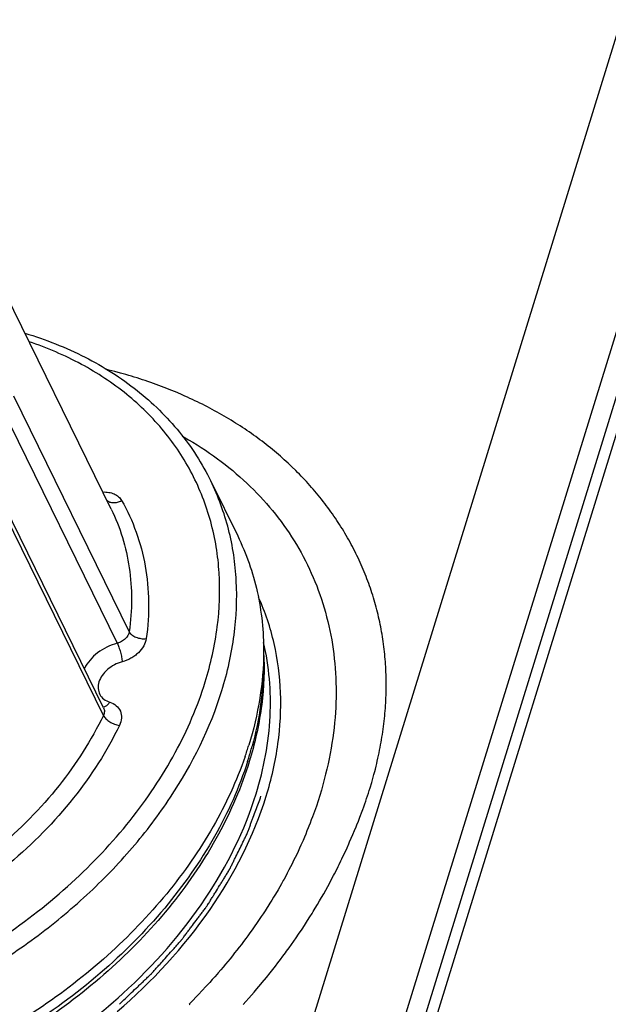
# Model space of a CAD drawing. Header units: inches. Extents: x 749 to 1245, y 24 to 374.
# Tile 134 of 145: x 1169 to 1178, y 151 to 165. Entities that reach past the tile are written whole.
import ezdxf

# ---------------------------------------------------------------- set-up
doc = ezdxf.new("R2010")
doc.units = ezdxf.units.IN
doc.header["$LTSCALE"] = 5
doc.header["$MEASUREMENT"] = 0
doc.layers.add('AM_0', color=7, linetype='CONTINUOUS', lineweight=30)

msp = doc.modelspace()

# ---------------------------------------------------------------- linework, layer by layer
at = {"layer": 'AM_0', "color": 7, "linetype": 'Continuous'}
for p, q in [((1185.013, 182.381), (1169.424, 131.934)), ((1169.98, 135.224), (1183.536, 179.091)), ((1170.273, 135.224), (1183.829, 179.091)), ((1170.393, 158.047), (1168.687, 161.524)), ((1170.361, 160.095), (1170.331, 160.103)), ((1170.445, 160.074), (1170.361, 160.095)), ((1170.529, 160.051), (1170.445, 160.074)), ((1170.57, 160.04), (1170.529, 160.051)), ((1170.611, 160.028), (1170.57, 160.04)), ((1170.652, 160.016), (1170.611, 160.028)), ((1170.693, 160.004), (1170.652, 160.016)), ((1170.734, 159.991), (1170.693, 160.004)), ((1170.775, 159.979), (1170.734, 159.991)), ((1170.815, 159.966), (1170.775, 159.979)), ((1170.856, 159.953), (1170.815, 159.966)), ((1170.896, 159.939), (1170.856, 159.953)), ((1170.936, 159.926), (1170.896, 159.939)), ((1170.976, 159.912), (1170.936, 159.926)), ((1171.015, 159.898), (1170.976, 159.912)), ((1171.055, 159.884), (1171.015, 159.898)), ((1171.095, 159.869), (1171.055, 159.884)), ((1171.134, 159.854), (1171.095, 159.869)), ((1171.173, 159.84), (1171.134, 159.854)), ((1171.212, 159.824), (1171.173, 159.84)), ((1168.953, 159.717), (1170.659, 156.241)), ((1171.25, 159.809), (1171.212, 159.824)), ((1171.289, 159.793), (1171.25, 159.809)), ((1171.327, 159.778), (1171.289, 159.793)), ((1171.366, 159.762), (1171.327, 159.778)), ((1171.442, 159.729), (1171.366, 159.762)), ((1171.479, 159.712), (1171.442, 159.729)), ((1171.517, 159.695), (1171.479, 159.712)), ((1171.554, 159.678), (1171.517, 159.695)), ((1168.777, 159.546), (1170.483, 156.07)), ((1171.591, 159.661), (1171.554, 159.678)), ((1171.628, 159.643), (1171.591, 159.661)), ((1171.665, 159.626), (1171.628, 159.643)), ((1171.702, 159.608), (1171.665, 159.626)), ((1171.738, 159.59), (1171.702, 159.608)), ((1171.774, 159.571), (1171.738, 159.59)), ((1171.811, 159.553), (1171.774, 159.571)), ((1171.846, 159.534), (1171.811, 159.553)), ((1171.882, 159.515), (1171.846, 159.534)), ((1171.918, 159.496), (1171.882, 159.515)), ((1171.953, 159.476), (1171.918, 159.496)), ((1171.988, 159.457), (1171.953, 159.476)), ((1172.023, 159.437), (1171.988, 159.457)), ((1172.058, 159.417), (1172.023, 159.437)), ((1172.127, 159.376), (1172.058, 159.417)), ((1172.161, 159.355), (1172.127, 159.376)), ((1172.195, 159.334), (1172.161, 159.355)), ((1172.228, 159.313), (1172.195, 159.334)), ((1172.262, 159.292), (1172.228, 159.313)), ((1172.295, 159.271), (1172.262, 159.292)), ((1172.328, 159.249), (1172.295, 159.271)), ((1171.446, 159.119), (1171.469, 159.106)), ((1172.361, 159.227), (1172.328, 159.249)), ((1172.394, 159.205), (1172.361, 159.227)), ((1172.426, 159.183), (1172.394, 159.205)), ((1172.459, 159.16), (1172.426, 159.183)), ((1172.491, 159.137), (1172.459, 159.16)), ((1172.523, 159.114), (1172.491, 159.137)), ((1172.554, 159.091), (1172.523, 159.114)), ((1171.469, 159.106), (1171.533, 159.069)), ((1171.533, 159.069), (1171.597, 159.031)), ((1171.597, 159.031), (1171.659, 158.993)), ((1171.659, 158.993), (1171.721, 158.954)), ((1172.586, 159.068), (1172.554, 159.091)), ((1172.617, 159.045), (1172.586, 159.068)), ((1172.648, 159.021), (1172.617, 159.045)), ((1172.679, 158.997), (1172.648, 159.021)), ((1172.709, 158.973), (1172.679, 158.997)), ((1172.739, 158.949), (1172.709, 158.973)), ((1171.721, 158.954), (1171.782, 158.914)), ((1171.782, 158.914), (1171.842, 158.873)), ((1171.842, 158.873), (1171.901, 158.832)), ((1171.901, 158.832), (1171.959, 158.789)), ((1172.769, 158.924), (1172.739, 158.949)), ((1172.799, 158.899), (1172.769, 158.924)), ((1172.829, 158.875), (1172.799, 158.899)), ((1172.858, 158.85), (1172.829, 158.875)), ((1172.888, 158.824), (1172.858, 158.85)), ((1172.917, 158.799), (1172.888, 158.824)), ((1171.959, 158.789), (1172.016, 158.747)), ((1172.016, 158.747), (1172.073, 158.703)), ((1172.073, 158.703), (1172.129, 158.659)), ((1172.945, 158.773), (1172.917, 158.799)), ((1172.974, 158.747), (1172.945, 158.773)), ((1173.002, 158.721), (1172.974, 158.747)), ((1173.03, 158.695), (1173.002, 158.721)), ((1173.058, 158.669), (1173.03, 158.695)), ((1170.282, 155.118), (1168.576, 158.595)), ((1172.129, 158.659), (1172.184, 158.614)), ((1172.184, 158.614), (1172.237, 158.568)), ((1172.237, 158.568), (1172.29, 158.522)), ((1173.113, 158.615), (1173.058, 158.669)), ((1173.14, 158.588), (1173.113, 158.615)), ((1173.167, 158.561), (1173.14, 158.588)), ((1173.193, 158.534), (1173.167, 158.561)), ((1173.22, 158.507), (1173.193, 158.534)), ((1170.278, 155.008), (1168.572, 158.484)), ((1171.861, 158.459), (1172.258, 157.651)), ((1172.29, 158.522), (1172.343, 158.475)), ((1172.343, 158.475), (1172.394, 158.427)), ((1172.394, 158.427), (1172.444, 158.379)), ((1173.246, 158.479), (1173.22, 158.507)), ((1173.271, 158.451), (1173.246, 158.479)), ((1173.297, 158.423), (1173.271, 158.451)), ((1173.322, 158.395), (1173.297, 158.423)), ((1173.347, 158.366), (1173.322, 158.395)), ((1172.444, 158.379), (1172.494, 158.33)), ((1172.494, 158.33), (1172.542, 158.281)), ((1172.542, 158.281), (1172.59, 158.231)), ((1173.372, 158.338), (1173.347, 158.366)), ((1173.397, 158.309), (1173.372, 158.338)), ((1173.421, 158.28), (1173.397, 158.309)), ((1173.445, 158.251), (1173.421, 158.28)), ((1173.469, 158.221), (1173.445, 158.251)), ((1172.59, 158.231), (1172.637, 158.18)), ((1172.637, 158.18), (1172.682, 158.128)), ((1172.682, 158.128), (1172.727, 158.076)), ((1173.493, 158.191), (1173.469, 158.221)), ((1173.517, 158.161), (1173.493, 158.191)), ((1173.541, 158.13), (1173.517, 158.161)), ((1173.564, 158.099), (1173.541, 158.13)), ((1173.587, 158.069), (1173.564, 158.099)), ((1172.727, 158.076), (1172.771, 158.024)), ((1172.771, 158.024), (1172.814, 157.97)), ((1172.814, 157.97), (1172.856, 157.916)), ((1173.61, 158.038), (1173.587, 158.069)), ((1173.632, 158.007), (1173.61, 158.038)), ((1173.654, 157.976), (1173.632, 158.007)), ((1173.676, 157.944), (1173.654, 157.976)), ((1172.856, 157.916), (1172.897, 157.862)), ((1172.897, 157.862), (1172.937, 157.807)), ((1172.937, 157.807), (1172.976, 157.751)), ((1173.697, 157.913), (1173.676, 157.944)), ((1173.719, 157.881), (1173.697, 157.913)), ((1173.739, 157.85), (1173.719, 157.881)), ((1173.76, 157.818), (1173.739, 157.85)), ((1173.78, 157.786), (1173.76, 157.818)), ((1172.976, 157.751), (1173.015, 157.695)), ((1173.015, 157.695), (1173.052, 157.638)), ((1173.8, 157.754), (1173.78, 157.786)), ((1173.82, 157.722), (1173.8, 157.754)), ((1173.839, 157.69), (1173.82, 157.722)), ((1173.858, 157.657), (1173.839, 157.69)), ((1173.052, 157.638), (1173.088, 157.581)), ((1173.088, 157.581), (1173.123, 157.523)), ((1173.123, 157.523), (1173.158, 157.464)), ((1173.877, 157.625), (1173.858, 157.657)), ((1173.896, 157.592), (1173.877, 157.625)), ((1173.914, 157.559), (1173.896, 157.592)), ((1173.932, 157.527), (1173.914, 157.559)), ((1173.949, 157.494), (1173.932, 157.527)), ((1173.158, 157.464), (1173.191, 157.405)), ((1173.191, 157.405), (1173.224, 157.346)), ((1173.966, 157.46), (1173.949, 157.494)), ((1173.983, 157.427), (1173.966, 157.46)), ((1174, 157.394), (1173.983, 157.427)), ((1174.016, 157.361), (1174, 157.394)), ((1173.224, 157.346), (1173.255, 157.286)), ((1173.255, 157.286), (1173.285, 157.225)), ((1173.285, 157.225), (1173.314, 157.164)), ((1174.032, 157.327), (1174.016, 157.361)), ((1174.048, 157.294), (1174.032, 157.327)), ((1174.064, 157.26), (1174.048, 157.294)), ((1174.079, 157.226), (1174.064, 157.26)), ((1174.094, 157.192), (1174.079, 157.226)), ((1173.314, 157.164), (1173.343, 157.102)), ((1173.343, 157.102), (1173.37, 157.04)), ((1174.108, 157.158), (1174.094, 157.192)), ((1174.122, 157.124), (1174.108, 157.158)), ((1174.136, 157.09), (1174.122, 157.124)), ((1174.15, 157.055), (1174.136, 157.09)), ((1173.37, 157.04), (1173.396, 156.978)), ((1173.396, 156.978), (1173.422, 156.914)), ((1174.163, 157.021), (1174.15, 157.055)), ((1174.176, 156.986), (1174.163, 157.021)), ((1174.189, 156.952), (1174.176, 156.986)), ((1174.201, 156.917), (1174.189, 156.952)), ((1173.422, 156.914), (1173.446, 156.851)), ((1173.446, 156.851), (1173.469, 156.787)), ((1174.213, 156.882), (1174.201, 156.917)), ((1174.225, 156.847), (1174.213, 156.882)), ((1174.237, 156.812), (1174.225, 156.847)), ((1174.248, 156.777), (1174.237, 156.812)), ((1173.469, 156.787), (1173.491, 156.722)), ((1173.491, 156.722), (1173.512, 156.657)), ((1173.512, 156.657), (1173.532, 156.592)), ((1174.259, 156.742), (1174.248, 156.777)), ((1174.269, 156.707), (1174.259, 156.742)), ((1174.28, 156.671), (1174.269, 156.707)), ((1174.29, 156.636), (1174.28, 156.671)), ((1173.532, 156.592), (1173.551, 156.526)), ((1173.551, 156.526), (1173.569, 156.46)), ((1174.299, 156.6), (1174.29, 156.636)), ((1174.309, 156.565), (1174.299, 156.6)), ((1174.318, 156.529), (1174.309, 156.565)), ((1174.326, 156.493), (1174.318, 156.529)), ((1173.569, 156.46), (1173.586, 156.393)), ((1173.586, 156.393), (1173.602, 156.326)), ((1174.335, 156.457), (1174.326, 156.493)), ((1174.343, 156.421), (1174.335, 156.457)), ((1174.351, 156.385), (1174.343, 156.421)), ((1174.358, 156.349), (1174.351, 156.385)), ((1173.602, 156.326), (1173.617, 156.258)), ((1173.617, 156.258), (1173.63, 156.19)), ((1174.365, 156.313), (1174.358, 156.349)), ((1174.372, 156.277), (1174.365, 156.313)), ((1174.379, 156.24), (1174.372, 156.277)), ((1174.385, 156.204), (1174.379, 156.24)), ((1173.63, 156.19), (1173.643, 156.121)), ((1173.643, 156.121), (1173.654, 156.052)), ((1174.391, 156.167), (1174.385, 156.204)), ((1174.397, 156.13), (1174.391, 156.167)), ((1174.402, 156.094), (1174.397, 156.13)), ((1174.407, 156.057), (1174.402, 156.094)), ((1173.654, 156.052), (1173.665, 155.983)), ((1173.665, 155.983), (1173.674, 155.913)), ((1174.412, 156.02), (1174.407, 156.057)), ((1174.417, 155.983), (1174.412, 156.02)), ((1174.421, 155.946), (1174.417, 155.983)), ((1174.424, 155.909), (1174.421, 155.946)), ((1173.674, 155.913), (1173.682, 155.843)), ((1173.682, 155.843), (1173.689, 155.773)), ((1174.428, 155.872), (1174.424, 155.909)), ((1174.431, 155.835), (1174.428, 155.872)), ((1174.434, 155.797), (1174.431, 155.835)), ((1174.437, 155.76), (1174.434, 155.797)), ((1173.689, 155.773), (1173.695, 155.702)), ((1173.695, 155.702), (1173.7, 155.631)), ((1173.7, 155.631), (1173.704, 155.559)), ((1174.439, 155.723), (1174.437, 155.76)), ((1174.441, 155.685), (1174.439, 155.723)), ((1174.443, 155.647), (1174.441, 155.685)), ((1174.444, 155.61), (1174.443, 155.647)), ((1173.704, 155.559), (1173.706, 155.487)), ((1173.706, 155.487), (1173.707, 155.415)), ((1174.445, 155.572), (1174.444, 155.61)), ((1174.446, 155.534), (1174.445, 155.572)), ((1174.446, 155.496), (1174.446, 155.534)), ((1174.446, 155.459), (1174.446, 155.496)), ((1173.707, 155.415), (1173.708, 155.342)), ((1173.708, 155.342), (1173.707, 155.27)), ((1174.444, 155.306), (1174.445, 155.345)), ((1174.445, 155.345), (1174.446, 155.383)), ((1174.446, 155.421), (1174.446, 155.459)), ((1174.446, 155.383), (1174.446, 155.421)), ((1173.705, 155.196), (1173.702, 155.123)), ((1173.707, 155.27), (1173.705, 155.196)), ((1174.439, 155.192), (1174.441, 155.23)), ((1174.441, 155.23), (1174.443, 155.268)), ((1174.443, 155.268), (1174.444, 155.306)), ((1173.698, 155.049), (1173.692, 154.975)), ((1173.702, 155.123), (1173.698, 155.049)), ((1174.428, 155.038), (1174.431, 155.076)), ((1174.431, 155.076), (1174.434, 155.115)), ((1174.434, 155.115), (1174.436, 155.153)), ((1174.436, 155.153), (1174.439, 155.192)), ((1173.692, 154.975), (1173.685, 154.9)), ((1174.411, 154.883), (1174.416, 154.922)), ((1174.416, 154.922), (1174.42, 154.961)), ((1174.42, 154.961), (1174.424, 154.999)), ((1174.424, 154.999), (1174.428, 155.038)), ((1173.678, 154.825), (1173.669, 154.75)), ((1173.685, 154.9), (1173.678, 154.825)), ((1174.39, 154.728), (1174.396, 154.767)), ((1174.396, 154.767), (1174.401, 154.806)), ((1174.401, 154.806), (1174.407, 154.844)), ((1174.407, 154.844), (1174.411, 154.883)), ((1173.658, 154.675), (1173.647, 154.599)), ((1173.669, 154.75), (1173.658, 154.675)), ((1174.371, 154.611), (1174.378, 154.65)), ((1174.378, 154.65), (1174.384, 154.689)), ((1174.384, 154.689), (1174.39, 154.728)), ((1173.635, 154.523), (1173.621, 154.447)), ((1173.647, 154.599), (1173.635, 154.523)), ((1174.341, 154.454), (1174.349, 154.494)), ((1174.349, 154.494), (1174.357, 154.533)), ((1174.357, 154.533), (1174.364, 154.572)), ((1174.364, 154.572), (1174.371, 154.611)), ((1173.606, 154.37), (1173.59, 154.294)), ((1173.621, 154.447), (1173.606, 154.37)), ((1174.306, 154.297), (1174.315, 154.336)), ((1174.315, 154.336), (1174.324, 154.376)), ((1174.324, 154.376), (1174.333, 154.415)), ((1174.333, 154.415), (1174.341, 154.454)), ((1173.572, 154.217), (1173.554, 154.14)), ((1173.59, 154.294), (1173.572, 154.217)), ((1174.266, 154.139), (1174.277, 154.179)), ((1174.277, 154.179), (1174.287, 154.218)), ((1174.287, 154.218), (1174.297, 154.258)), ((1174.297, 154.258), (1174.306, 154.297)), ((1173.534, 154.062), (1173.513, 153.985)), ((1173.554, 154.14), (1173.534, 154.062)), ((1174.233, 154.021), (1174.256, 154.1)), ((1174.256, 154.1), (1174.266, 154.139)), ((1173.491, 153.907), (1173.467, 153.829)), ((1173.513, 153.985), (1173.491, 153.907)), ((1174.184, 153.862), (1174.197, 153.902)), ((1174.197, 153.902), (1174.209, 153.942)), ((1174.209, 153.942), (1174.233, 154.021)), ((1173.443, 153.75), (1173.417, 153.672)), ((1173.467, 153.829), (1173.443, 153.75)), ((1174.145, 153.743), (1174.158, 153.783)), ((1174.158, 153.783), (1174.171, 153.822)), ((1174.171, 153.822), (1174.184, 153.862)), ((1173.417, 153.672), (1173.389, 153.593)), ((1174.091, 153.595), (1174.102, 153.624)), ((1174.102, 153.624), (1174.117, 153.663)), ((1174.117, 153.663), (1174.131, 153.703)), ((1174.131, 153.703), (1174.145, 153.743)), ((1173.343, 153.467), (1173.326, 153.421)), ((1173.361, 153.514), (1173.343, 153.467)), ((1173.389, 153.593), (1173.361, 153.514)), ((1174.037, 153.452), (1174.059, 153.509)), ((1174.059, 153.509), (1174.091, 153.595)), ((1173.298, 153.351), (1173.279, 153.305)), ((1173.307, 153.374), (1173.298, 153.351)), ((1173.326, 153.421), (1173.307, 153.374)), ((1173.956, 153.255), (1173.98, 153.311)), ((1173.98, 153.311), (1174.003, 153.367)), ((1174.003, 153.367), (1174.014, 153.396)), ((1174.014, 153.396), (1174.037, 153.452)), ((1173.221, 153.166), (1173.211, 153.143)), ((1173.241, 153.212), (1173.221, 153.166)), ((1173.26, 153.258), (1173.241, 153.212)), ((1173.279, 153.305), (1173.26, 153.258)), ((1173.908, 153.143), (1173.932, 153.199)), ((1173.932, 153.199), (1173.956, 153.255)), ((1173.169, 153.051), (1173.148, 153.005)), ((1173.19, 153.097), (1173.169, 153.051)), ((1173.211, 153.143), (1173.19, 153.097)), ((1173.845, 153.004), (1173.87, 153.059)), ((1173.87, 153.059), (1173.895, 153.115)), ((1173.895, 153.115), (1173.908, 153.143)), ((1173.105, 152.913), (1173.082, 152.868)), ((1173.127, 152.959), (1173.105, 152.913)), ((1173.148, 153.005), (1173.127, 152.959)), ((1173.78, 152.866), (1173.793, 152.893)), ((1173.793, 152.893), (1173.819, 152.949)), ((1173.819, 152.949), (1173.845, 153.004)), ((1173.013, 152.731), (1172.989, 152.686)), ((1173.037, 152.777), (1173.013, 152.731)), ((1173.06, 152.822), (1173.037, 152.777)), ((1173.082, 152.868), (1173.06, 152.822)), ((1173.684, 152.675), (1173.712, 152.729)), ((1173.712, 152.729), (1173.74, 152.784)), ((1173.74, 152.784), (1173.753, 152.811)), ((1173.753, 152.811), (1173.78, 152.866)), ((1172.941, 152.596), (1172.928, 152.574)), ((1172.965, 152.641), (1172.941, 152.596)), ((1172.989, 152.686), (1172.965, 152.641)), ((1173.614, 152.54), (1173.642, 152.594)), ((1173.642, 152.594), (1173.67, 152.648)), ((1173.67, 152.648), (1173.684, 152.675)), ((1172.852, 152.439), (1172.813, 152.373)), ((1172.878, 152.484), (1172.852, 152.439)), ((1172.903, 152.529), (1172.878, 152.484)), ((1172.928, 152.574), (1172.903, 152.529)), ((1173.555, 152.433), (1173.584, 152.487)), ((1173.584, 152.487), (1173.614, 152.54)), ((1172.786, 152.328), (1172.759, 152.284)), ((1172.813, 152.373), (1172.786, 152.328)), ((1173.464, 152.274), (1173.495, 152.327)), ((1173.495, 152.327), (1173.525, 152.38)), ((1173.525, 152.38), (1173.555, 152.433)), ((1172.676, 152.152), (1172.661, 152.13)), ((1172.718, 152.218), (1172.676, 152.152)), ((1172.731, 152.24), (1172.718, 152.218)), ((1172.759, 152.284), (1172.731, 152.24)), ((1173.37, 152.117), (1173.402, 152.169)), ((1173.402, 152.169), (1173.433, 152.222)), ((1173.433, 152.222), (1173.464, 152.274)), ((1172.604, 152.043), (1172.575, 151.999)), ((1172.633, 152.086), (1172.604, 152.043)), ((1172.661, 152.13), (1172.633, 152.086)), ((1173.289, 151.988), (1173.322, 152.039)), ((1173.322, 152.039), (1173.354, 152.091)), ((1173.354, 152.091), (1173.37, 152.117)), ((1172.5, 151.891), (1172.469, 151.848)), ((1172.545, 151.956), (1172.5, 151.891)), ((1172.575, 151.999), (1172.545, 151.956)), ((1173.155, 151.783), (1173.206, 151.86)), ((1173.206, 151.86), (1173.24, 151.911)), ((1173.24, 151.911), (1173.273, 151.962)), ((1173.273, 151.962), (1173.289, 151.988)), ((1172.376, 151.719), (1172.344, 151.677)), ((1172.407, 151.762), (1172.376, 151.719)), ((1172.439, 151.805), (1172.407, 151.762)), ((1172.469, 151.848), (1172.439, 151.805)), ((1173.086, 151.683), (1173.121, 151.733)), ((1173.121, 151.733), (1173.155, 151.783)), ((1172.279, 151.592), (1172.247, 151.55)), ((1172.312, 151.634), (1172.279, 151.592)), ((1172.344, 151.677), (1172.312, 151.634)), ((1172.979, 151.533), (1173.015, 151.583)), ((1173.015, 151.583), (1173.051, 151.633)), ((1173.051, 151.633), (1173.086, 151.683)), ((1172.146, 151.424), (1172.112, 151.382)), ((1172.18, 151.466), (1172.146, 151.424)), ((1172.213, 151.508), (1172.18, 151.466)), ((1172.247, 151.55), (1172.213, 151.508)), ((1172.888, 151.41), (1172.925, 151.459)), ((1172.925, 151.459), (1172.961, 151.508)), ((1172.961, 151.508), (1172.979, 151.533)), ((1172.043, 151.3), (1172.008, 151.258)), ((1172.078, 151.341), (1172.043, 151.3)), ((1172.112, 151.382), (1172.078, 151.341)), ((1172.776, 151.265), (1172.814, 151.313)), ((1172.814, 151.313), (1172.851, 151.361)), ((1172.851, 151.361), (1172.888, 151.41)), ((1171.919, 151.156), (1171.882, 151.116)), ((1171.954, 151.197), (1171.919, 151.156)), ((1171.972, 151.218), (1171.954, 151.197)), ((1172.008, 151.258), (1171.972, 151.218)), ((1172.621, 151.074), (1172.68, 151.145)), ((1172.68, 151.145), (1172.738, 151.216)), ((1172.738, 151.216), (1172.776, 151.265)), ((1171.79, 151.015), (1171.734, 150.954)), ((1171.846, 151.075), (1171.79, 151.015)), ((1171.882, 151.116), (1171.846, 151.075)), ((1172.542, 150.98), (1172.601, 151.05)), ((1172.601, 151.05), (1172.621, 151.074)), ((1171.639, 150.855), (1171.601, 150.815)), ((1171.678, 150.895), (1171.639, 150.855)), ((1171.734, 150.954), (1171.678, 150.895)), ((1172.42, 150.841), (1172.461, 150.887)), ((1172.461, 150.887), (1172.502, 150.933)), ((1172.502, 150.933), (1172.542, 150.98)), ((1171.562, 150.776), (1171.542, 150.756)), ((1171.542, 150.756), (1171.555, 150.75)), ((1171.601, 150.815), (1171.562, 150.776)), ((1172.337, 150.749), (1172.379, 150.795)), ((1172.379, 150.795), (1172.42, 150.841))]:
    msp.add_line(p, q, dxfattribs=at)
msp.add_lwpolyline([(1134.439, 178.277), (1181.932, 178.277), (1171.3, 143.871), (1123.807, 143.871)], close=True, dxfattribs=at)
for centre, radius, start, end in [((1167.256, 156.164), 5.406, 340.9543, 342.825), ((1167.483, 155.908), 5.168, 342.8205, 344.8167), ((1167.374, 155.941), 5.282, 342.2472, 342.8271), ((1167.379, 155.882), 5.284, 342.8272, 343.4253)]:
    msp.add_arc(centre, radius, start, end, dxfattribs=at)
for points, knots in [([(1169.123, 160.637), (1169.427, 160.546), (1170.009, 160.318), (1170.785, 159.827), (1171.42, 159.207), (1171.735, 158.716), (1171.861, 158.459)], [0, 0, 0, 0, 0.265161, 0.518014, 0.761526, 1, 1, 1, 1]), ([(1171.779, 155.5), (1171.861, 155.765), (1171.98, 156.297), (1172.011, 157.099), (1171.887, 157.866), (1171.61, 158.577), (1171.187, 159.215), (1170.631, 159.762), (1169.955, 160.207), (1169.449, 160.423), (1169.183, 160.513)], [0, 0, 0, 0, 0.131834, 0.257672, 0.379092, 0.498264, 0.617697, 0.739859, 0.866817, 1, 1, 1, 1]), ([(1172.025, 155.376), (1172.107, 155.642), (1172.227, 156.176), (1172.263, 156.981), (1172.149, 157.752), (1171.972, 158.233), (1171.861, 158.459)], [0, 0, 0, 0, 0.264429, 0.517082, 0.760916, 1, 1, 1, 1]), ([(1170.27, 158.298), (1170.299, 158.3), (1170.357, 158.297), (1170.437, 158.274), (1170.503, 158.233), (1170.536, 158.194), (1170.547, 158.173)], [0, 0, 0, 0, 0.278636, 0.536618, 0.774941, 1, 1, 1, 1]), ([(1170.328, 158.178), (1170.34, 158.166), (1170.371, 158.147), (1170.427, 158.139), (1170.488, 158.147), (1170.528, 158.163), (1170.547, 158.173)], [0, 0, 0, 0, 0.211388, 0.449906, 0.71612, 1, 1, 1, 1]), ([(1170.547, 158.173), (1170.632, 158.025), (1170.776, 157.711), (1170.91, 157.207), (1170.958, 156.677), (1170.935, 156.319), (1170.91, 156.139)], [0, 0, 0, 0, 0.243592, 0.489396, 0.740632, 1, 1, 1, 1]), ([(1170.393, 158.047), (1170.459, 157.912), (1170.571, 157.63), (1170.671, 157.182), (1170.704, 156.715), (1170.681, 156.399), (1170.659, 156.241)], [0, 0, 0, 0, 0.243306, 0.489389, 0.740912, 1, 1, 1, 1]), ([(1172.258, 157.651), (1172.385, 157.391), (1172.581, 156.831), (1172.641, 156.241), (1172.64, 155.944)], [0, 0, 0, 0, 0.493583, 1, 1, 1, 1]), ([(1172.678, 153.818), (1172.756, 154.07), (1172.871, 154.575), (1172.913, 155.336), (1172.819, 156.069), (1172.664, 156.529), (1172.566, 156.746)], [0, 0, 0, 0, 0.264124, 0.516963, 0.760996, 1, 1, 1, 1]), ([(1170.659, 156.241), (1170.654, 156.201), (1170.617, 156.144), (1170.548, 156.093), (1170.505, 156.076), (1170.483, 156.07)], [0, 0, 0, 0, 0.465377, 0.731019, 1, 1, 1, 1]), ([(1170.659, 156.241), (1170.668, 156.223), (1170.698, 156.189), (1170.759, 156.156), (1170.832, 156.137), (1170.884, 156.136), (1170.91, 156.139)], [0, 0, 0, 0, 0.209168, 0.457008, 0.728646, 1, 1, 1, 1]), ([(1170.483, 156.07), (1170.379, 156.043), (1170.187, 155.949), (1170.042, 155.788), (1169.998, 155.698)], [0, 0, 0, 0, 0.517162, 1, 1, 1, 1]), ([(1170.483, 156.07), (1170.492, 156.051), (1170.509, 156.007), (1170.531, 155.938), (1170.547, 155.867), (1170.555, 155.819), (1170.556, 155.797)], [0, 0, 0, 0, 0.224537, 0.492189, 0.763919, 1, 1, 1, 1]), ([(1170.91, 156.139), (1170.904, 156.101), (1170.876, 156.023), (1170.81, 155.942), (1170.743, 155.885), (1170.666, 155.835), (1170.601, 155.809), (1170.556, 155.797)], [0, 0, 0, 0, 0.221757, 0.468471, 0.599321, 0.732862, 1, 1, 1, 1]), ([(1172.53, 153.854), (1172.644, 154.224), (1172.786, 154.97), (1172.723, 155.73), (1172.638, 156.084)], [0, 0, 0, 0, 0.515136, 1, 1, 1, 1]), ([(1172.64, 155.944), (1172.639, 155.715), (1172.599, 155.249), (1172.491, 154.794), (1172.421, 154.568)], [0, 0, 0, 0, 0.49013, 1, 1, 1, 1]), ([(1172.64, 155.944), (1172.654, 155.685), (1172.633, 155.153), (1172.52, 154.633), (1172.443, 154.375)], [0, 0, 0, 0, 0.490086, 1, 1, 1, 1]), ([(1170.556, 155.797), (1170.477, 155.776), (1170.365, 155.718), (1170.259, 155.602), (1170.209, 155.505), (1170.195, 155.406), (1170.22, 155.314), (1170.283, 155.241), (1170.342, 155.213), (1170.373, 155.203)], [0, 0, 0, 0, 0.289937, 0.428235, 0.554931, 0.669406, 0.776139, 0.883635, 1, 1, 1, 1]), ([(1172.636, 155.771), (1172.637, 155.569), (1172.609, 155.158), (1172.525, 154.755), (1172.471, 154.554)], [0, 0, 0, 0, 0.491221, 1, 1, 1, 1]), ([(1159.253, 155.5), (1159.149, 155.163), (1159.045, 154.645), (1159.034, 153.957), (1159.089, 153.462), (1159.206, 152.987), (1159.384, 152.536), (1159.622, 152.114), (1159.917, 151.724), (1160.266, 151.372), (1160.806, 150.95), (1161.607, 150.534), (1162.697, 150.236), (1163.891, 150.139), (1165.144, 150.246), (1166.41, 150.551), (1167.641, 151.043), (1168.792, 151.703), (1169.82, 152.507), (1170.686, 153.424), (1171.358, 154.422), (1171.668, 155.14), (1171.779, 155.5)], [0, 0, 0, 0, 0.057251, 0.084681, 0.111469, 0.137798, 0.163881, 0.189944, 0.216217, 0.242914, 0.270226, 0.327177, 0.387919, 0.45254, 0.520571, 0.591123, 0.663034, 0.735, 0.805714, 0.873996, 0.938926, 1, 1, 1, 1]), ([(1159.921, 151.386), (1160.095, 151.201), (1160.487, 150.858), (1161.172, 150.449), (1161.949, 150.146), (1163.108, 149.884), (1164.357, 149.865), (1165.621, 150.063), (1166.912, 150.414), (1168.149, 150.974), (1169.273, 151.713), (1170.039, 152.343), (1170.712, 153.038), (1171.448, 154.006), (1171.853, 154.82), (1172.025, 155.376)], [0, 0, 0, 0, 0.051553, 0.105188, 0.161377, 0.220332, 0.345949, 0.4122, 0.479981, 0.617358, 0.685766, 0.753024, 0.818529, 0.881781, 1, 1, 1, 1]), ([(1170.3, 155.139), (1170.314, 155.145), (1170.341, 155.163), (1170.363, 155.188), (1170.373, 155.203)], [0, 0, 0, 0, 0.456272, 1, 1, 1, 1]), ([(1170.373, 155.203), (1170.408, 155.192), (1170.472, 155.159), (1170.537, 155.073), (1170.552, 154.965), (1170.531, 154.895), (1170.515, 154.861)], [0, 0, 0, 0, 0.257262, 0.494496, 0.735044, 1, 1, 1, 1]), ([(1170.275, 155.134), (1170.277, 155.134), (1170.285, 155.135), (1170.294, 155.137), (1170.3, 155.139)], [0, 0, 0, 0, 0.24009, 1, 1, 1, 1]), ([(1170.282, 155.118), (1170.29, 155.102), (1170.298, 155.063), (1170.287, 155.026), (1170.278, 155.008)], [0, 0, 0, 0, 0.475295, 1, 1, 1, 1]), ([(1170.278, 155.008), (1170.102, 154.641), (1169.643, 153.927), (1169.048, 153.325), (1168.716, 153.045)], [0, 0, 0, 0, 0.484087, 1, 1, 1, 1]), ([(1170.278, 155.008), (1170.287, 154.989), (1170.316, 154.954), (1170.373, 154.91), (1170.441, 154.877), (1170.49, 154.864), (1170.515, 154.861)], [0, 0, 0, 0, 0.214231, 0.470022, 0.74201, 1, 1, 1, 1]), ([(1170.515, 154.861), (1170.332, 154.481), (1169.856, 153.741), (1169.239, 153.117), (1168.895, 152.827)], [0, 0, 0, 0, 0.484087, 1, 1, 1, 1]), ([(1172.366, 154.4), (1172.243, 154.043), (1171.913, 153.332), (1171.224, 152.346), (1170.35, 151.44), (1169.323, 150.646), (1168.177, 149.99), (1166.569, 149.339), (1165.276, 149.102), (1164.427, 149.086)], [0, 0, 0, 0, 0.112305, 0.231331, 0.35614, 0.485131, 0.616282, 0.747368, 1, 1, 1, 1]), ([(1172.404, 154.33), (1172.282, 153.947), (1171.938, 153.183), (1171.196, 152.129), (1170.242, 151.172), (1169.499, 150.628), (1169.103, 150.381)], [0, 0, 0, 0, 0.230164, 0.475377, 0.733324, 1, 1, 1, 1]), ([(1172.427, 154.322), (1172.313, 153.953), (1171.995, 153.218), (1171.307, 152.198), (1170.421, 151.265), (1169.372, 150.451), (1168.198, 149.785), (1166.551, 149.139), (1165.226, 148.924), (1164.361, 148.933)], [0, 0, 0, 0, 0.112478, 0.23159, 0.356519, 0.485676, 0.61697, 0.748073, 1, 1, 1, 1]), ([(1170.483, 150.645), (1170.997, 151.086), (1171.89, 152.049), (1172.494, 153.225), (1172.678, 153.818)], [0, 0, 0, 0, 0.522005, 1, 1, 1, 1]), ([(1170.515, 150.754), (1170.575, 150.811), (1170.664, 150.897), (1170.769, 150.996), (1170.829, 151.053), (1170.874, 151.096), (1170.919, 151.139), (1170.952, 151.171), (1170.975, 151.192), (1170.984, 151.201), (1170.992, 151.208), (1170.999, 151.216), (1171.01, 151.229), (1171.027, 151.248), (1171.054, 151.278), (1171.088, 151.316), (1171.142, 151.376), (1171.209, 151.452), (1171.276, 151.527), (1171.33, 151.587), (1171.364, 151.625), (1171.391, 151.655), (1171.408, 151.674), (1171.42, 151.687), (1171.426, 151.695), (1171.432, 151.703), (1171.439, 151.713), (1171.457, 151.736), (1171.484, 151.772), (1171.519, 151.819), (1171.555, 151.866), (1171.602, 151.929), (1171.65, 151.992), (1171.697, 152.055), (1171.727, 152.095), (1171.75, 152.126), (1171.768, 152.15), (1171.783, 152.17), (1171.795, 152.186), (1171.804, 152.197), (1171.811, 152.21), (1171.822, 152.227), (1171.835, 152.248), (1171.851, 152.273), (1171.871, 152.307), (1171.897, 152.349), (1171.939, 152.416), (1171.981, 152.484), (1172.022, 152.551), (1172.054, 152.602), (1172.085, 152.652), (1172.108, 152.69), (1172.124, 152.716), (1172.13, 152.726), (1172.136, 152.734), (1172.14, 152.743), (1172.147, 152.757), (1172.157, 152.778), (1172.174, 152.811), (1172.194, 152.853), (1172.227, 152.92), (1172.268, 153.003), (1172.309, 153.086), (1172.341, 153.153), (1172.362, 153.194), (1172.378, 153.228), (1172.388, 153.248), (1172.396, 153.263), (1172.399, 153.271), (1172.402, 153.28), (1172.406, 153.291), (1172.416, 153.316), (1172.43, 153.355), (1172.449, 153.406), (1172.468, 153.458), (1172.494, 153.526), (1172.538, 153.647), (1172.576, 153.749), (1172.601, 153.818)], [0, 0, 0, 0, 0.0625, 0.09375, 0.109375, 0.125, 0.140625, 0.15625, 0.160156, 0.164062, 0.166016, 0.167969, 0.171875, 0.179688, 0.1875, 0.203125, 0.21875, 0.25, 0.28125, 0.296875, 0.3125, 0.320312, 0.328125, 0.332031, 0.333984, 0.335938, 0.339844, 0.34375, 0.359375, 0.375, 0.390625, 0.40625, 0.4375, 0.453125, 0.46875, 0.476562, 0.484375, 0.492188, 0.496094, 0.5, 0.503906, 0.507812, 0.515625, 0.523438, 0.53125, 0.546875, 0.5625, 0.59375, 0.609375, 0.625, 0.640625, 0.65625, 0.660156, 0.664062, 0.666016, 0.667969, 0.671875, 0.679688, 0.6875, 0.703125, 0.71875, 0.75, 0.78125, 0.796875, 0.8125, 0.820312, 0.828125, 0.832031, 0.833984, 0.835938, 0.839844, 0.84375, 0.859375, 0.875, 0.890625, 0.90625, 0.9375, 1, 1, 1, 1]), ([(1170.565, 150.91), (1171.024, 151.328), (1171.82, 152.228), (1172.361, 153.31), (1172.53, 153.854)], [0, 0, 0, 0, 0.521106, 1, 1, 1, 1]), ([(1160.683, 150.232), (1160.917, 149.94), (1161.497, 149.409), (1162.585, 148.867), (1163.851, 148.578), (1165.232, 148.55), (1166.663, 148.784), (1168.54, 149.422), (1169.83, 150.242), (1170.565, 150.91)], [0, 0, 0, 0, 0.102946, 0.212534, 0.330509, 0.456788, 0.589803, 0.726958, 1, 1, 1, 1])]:
    msp.add_open_spline(points, degree=3, knots=knots, dxfattribs=at)

doc.saveas('drawing.dxf')
